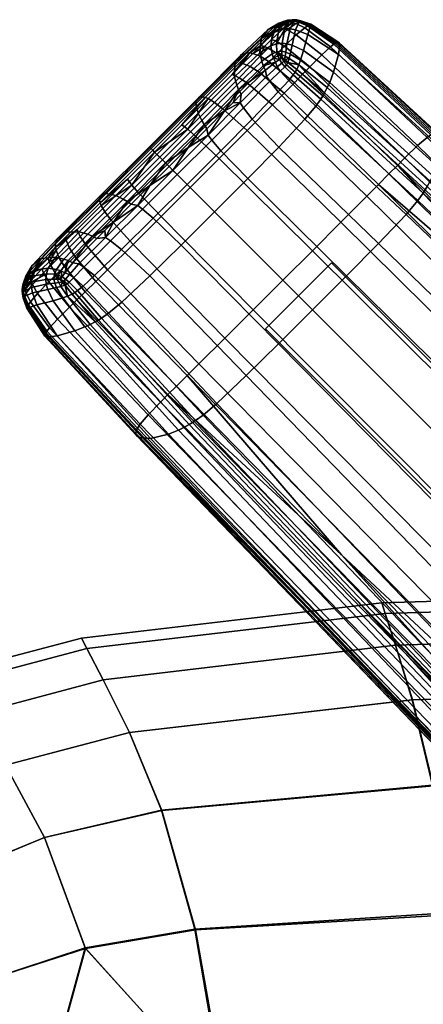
# Model space of a CAD drawing. Header units: millimetres. Extents: x -303 to 303, y -265 to 265.
# Tile 16 of 41: x -265 to -239, y 201 to 265. Entities that reach past the tile are written whole.
import ezdxf

# ---------------------------------------------------------------- set-up
doc = ezdxf.new("R2010")
doc.units = ezdxf.units.MM
doc.header["$MEASUREMENT"] = 0
for name, color, linetype in [('nozky', 250, 'Continuous'), ('podnoz', 7, 'Continuous'), ('sedak', 203, 'Continuous')]:
    doc.layers.add(name, color=color, linetype=linetype)

msp = doc.modelspace()

# ---------------------------------------------------------------- meshes
at = {"layer": 'nozky'}
mesh = msp.add_polyface(dxfattribs=at)
corners = [(-244.973, -249.216, 10), (-249.216, -244.973, 10), (-230.831, -235.074, 10), (-235.073, -230.831, 10), (-244.973, -249.216), (-249.216, -244.973), (-230.831, -235.074), (-235.073, -230.831), (-230.831, -235.074), (-230.831, -235.074, 10), (-235.073, -230.831), (-235.073, -230.831, 10), (-235.073, -230.831), (-235.073, -230.831, 10), (-249.216, -244.973), (-249.216, -244.973, 10), (-249.216, -244.973), (-249.216, -244.973, 10), (-244.973, -249.216), (-244.973, -249.216, 10), (-244.973, -249.216), (-244.973, -249.216, 10), (-230.831, -235.074), (-230.831, -235.074, 10), (-249.216, 244.973, 10), (-244.973, 249.216, 10), (-235.073, 230.831, 10), (-230.831, 235.074, 10), (-249.216, 244.973), (-244.973, 249.216), (-235.073, 230.831), (-230.831, 235.074), (-235.073, 230.831), (-235.073, 230.831, 10), (-230.831, 235.074), (-230.831, 235.074, 10), (-230.831, 235.074), (-230.831, 235.074, 10), (-244.973, 249.216), (-244.973, 249.216, 10), (-244.973, 249.216), (-244.973, 249.216, 10), (-249.216, 244.973), (-249.216, 244.973, 10), (-249.216, 244.973), (-249.216, 244.973, 10), (-235.073, 230.831), (-235.073, 230.831, 10), (244.973, 249.216, 10), (249.216, 244.973, 10), (230.831, 235.074, 10), (235.073, 230.831, 10), (244.973, 249.216), (249.216, 244.973), (230.831, 235.074), (235.073, 230.831), (230.831, 235.074), (230.831, 235.074, 10), (235.073, 230.831), (235.073, 230.831, 10), (235.073, 230.831), (235.073, 230.831, 10), (249.216, 244.973), (249.216, 244.973, 10), (249.216, 244.973), (249.216, 244.973, 10), (244.973, 249.216), (244.973, 249.216, 10), (244.973, 249.216), (244.973, 249.216, 10), (230.831, 235.074), (230.831, 235.074, 10), (249.216, -244.973, 10), (244.973, -249.216, 10), (235.073, -230.831, 10), (230.831, -235.074, 10), (249.216, -244.973), (244.973, -249.216), (235.073, -230.831), (230.831, -235.074), (235.073, -230.831), (235.073, -230.831, 10), (230.831, -235.074), (230.831, -235.074, 10), (230.831, -235.074), (230.831, -235.074, 10), (244.973, -249.216), (244.973, -249.216, 10), (244.973, -249.216), (244.973, -249.216, 10), (249.216, -244.973), (249.216, -244.973, 10), (249.216, -244.973), (249.216, -244.973, 10), (235.073, -230.831), (235.073, -230.831, 10)]
mesh.append_faces([[corners[k] for k in face] for face in [(1, 0, 2, 3), (5, 7, 6, 4), (9, 8, 10, 11), (13, 12, 14, 15), (17, 16, 18, 19), (21, 20, 22, 23), (25, 24, 26, 27), (29, 31, 30, 28), (33, 32, 34, 35), (37, 36, 38, 39), (41, 40, 42, 43), (45, 44, 46, 47), (49, 48, 50, 51), (53, 55, 54, 52), (57, 56, 58, 59), (61, 60, 62, 63), (65, 64, 66, 67), (69, 68, 70, 71), (73, 72, 74, 75), (77, 79, 78, 76), (81, 80, 82, 83), (85, 84, 86, 87), (89, 88, 90, 91), (93, 92, 94, 95)]])
at = {"layer": 'podnoz'}
mesh = msp.add_polyface(dxfattribs=at)
corners = [(-249.546, 262.508, 16.394), (-249.03, 263.032, 16.102), (-249.28, 263.137, 15.63), (-250.02, 262.688, 15.381), (-249.511, 263.202, 15.108), (-247.502, 263.223, 5.945), (-247.829, 263.315, 6.037), (-247.625, 264.272, 8.313), (-247.274, 264.209, 8.257), (-247.615, 262.651, 5.025), (-247.9, 262.772, 5.145), (-247.424, 264.863, 12.382), (-247.196, 264.846, 12.463), (-247.241, 264.848, 11.962), (-247.501, 264.859, 11.953), (-247.363, 264.778, 10.823), (-247.664, 264.785, 10.869), (-247.959, 264.283, 8.391), (-248.139, 263.35, 6.122), (-248.164, 262.835, 5.247), (-247.809, 264.208, 14.966), (-247.262, 264.613, 14.078), (-247.495, 264.691, 13.722), (-248.057, 264.301, 14.541), (-248.57, 263.495, 15.76), (-248.821, 263.596, 15.3), (-247.988, 263.154, 16.548), (-247.23, 263.889, 15.688), (-248.45, 262.684, 16.909), (-247.488, 264.818, 12.981), (-247.297, 264.78, 13.323), (-247.222, 264.807, 13.124), (-247.349, 264.849, 12.742), (-247.703, 264.736, 13.318), (-248.646, 264.043, 14.442), (-248.284, 264.354, 14.071), (-247.786, 264.83, 12.106), (-247.648, 264.835, 12.571), (-248.015, 264.742, 11.012), (-248.356, 264.229, 8.522), (-248.507, 263.308, 6.207), (-248.062, 264.742, 12.36), (-247.892, 264.752, 12.864), (-248.349, 264.639, 11.223), (-248.739, 264.102, 8.68), (-248.861, 263.183, 6.279), (-248.781, 262.655, 5.283), (-248.475, 262.792, 5.283), (-248.693, 264.357, 12.988), (-248.496, 264.373, 13.551), (-249.035, 264.232, 11.753), (-249.486, 263.654, 9.048), (-249.576, 262.729, 6.439), (-250.425, 262.718, 14.161), (-250.23, 262.721, 14.795), (-250.759, 262.617, 12.779)]
mesh.append_faces([[corners[k] for k in face] for face in [(0, 1, 2, 2), (3, 2, 4, 4), (5, 6, 7, 8), (9, 10, 6, 5), (11, 12, 13, 14), (15, 16, 14, 13), (15, 17, 16, 16), (17, 15, 7, 7), (6, 18, 17, 7), (10, 19, 18, 6), (20, 21, 22, 23), (24, 20, 23, 25), (1, 24, 25, 2), (26, 27, 20, 24), (28, 26, 24, 1), (29, 30, 31, 32), (33, 22, 30, 29), (33, 23, 22, 22), (34, 23, 35, 35), (33, 35, 23, 23), (4, 2, 25, 34), (25, 23, 34, 34), (36, 37, 11, 14), (38, 36, 14, 16), (39, 38, 16, 17), (39, 17, 40, 40), (41, 42, 37, 36), (43, 41, 36, 38), (44, 43, 38, 39), (45, 44, 39, 40), (46, 45, 40, 47), (48, 49, 42, 41), (50, 48, 41, 43), (51, 50, 43, 44), (52, 51, 44, 45), (53, 54, 49, 48), (55, 53, 48, 50), (11, 37, 29, 32), (33, 29, 37, 42), (49, 35, 33, 33), (49, 34, 35, 35), (54, 3, 4, 4), (49, 4, 34, 34), (54, 4, 49, 49), (42, 49, 33, 33), (40, 17, 18, 18), (40, 18, 19, 47)]])
mesh = msp.add_polyface(dxfattribs=at)
corners = [(-247.222, 264.807, 13.124), (-247.173, 264.823, 12.911), (-247.349, 264.849, 12.742), (-247.004, 264.746, 13.36), (-246.958, 264.769, 13.081), (-246.431, 264.502, 13.769), (-246.374, 264.535, 13.432), (-248.754, 259.378, 18.933), (-250.392, 257.728, 19.196), (-244.37, 251.819, 20.932), (-242.702, 253.493, 20.66), (-248.018, 260.125, 18.714), (-241.951, 254.249, 20.432), (-241.267, 254.939, 20.13), (-247.35, 260.808, 18.422), (-246.956, 264.8, 12.027), (-247.241, 264.848, 11.962), (-247.196, 264.846, 12.463), (-246.94, 264.796, 12.578), (-246.294, 264.571, 12.235), (-246.317, 264.567, 12.854), (-244.486, 263.404, 12.746), (-244.554, 263.409, 13.435), (-247.041, 264.729, 10.825), (-247.363, 264.778, 10.823), (-246.315, 264.486, 10.921), (-244.425, 263.281, 11.299), (-247.274, 264.209, 8.257), (-247.625, 264.272, 8.313), (-246.498, 263.92, 8.209), (-244.52, 262.614, 8.351), (-246.77, 262.874, 5.784), (-247.502, 263.223, 5.945), (-244.834, 261.488, 5.708), (-246.95, 262.257, 4.802), (-247.615, 262.651, 5.025), (-245.082, 260.83, 4.632), (-245.235, 260.494, 4.177), (-247.064, 261.949, 4.39), (-247.424, 264.863, 12.382), (-244.648, 263.375, 14.091), (-245.409, 260.161, 3.789), (-247.204, 261.652, 4.041), (-248.364, 256.652, 2.668), (-241.951, 250.458, 3.343), (-244.007, 248.385, 3.333), (-250.35, 254.63, 2.683), (-246.676, 258.459, 2.75), (-240.161, 252.332, 3.48), (-247.718, 260.938, 3.434), (-245.98, 259.302, 3.078), (-248.387, 260.217, 3.18), (-247.422, 261.308, 3.702), (-245.658, 259.754, 3.4), (-247.308, 261.477, 3.859), (-245.529, 259.957, 3.581), (-247.073, 264.713, 13.612), (-247.297, 264.78, 13.323), (-247.262, 264.613, 14.078), (-247.495, 264.691, 13.722), (-246.503, 264.458, 14.087), (-246.69, 264.332, 14.67), (-247.23, 263.889, 15.688), (-247.809, 264.208, 14.966), (-244.812, 263.277, 14.855), (-244.724, 263.334, 14.481), (-245.021, 263.116, 15.553), (-245.587, 262.603, 16.753), (-246.357, 261.829, 17.711), (-247.988, 263.154, 16.548)]
mesh.append_faces([[corners[k] for k in face] for face in [(0, 1, 2, 2), (0, 3, 4, 1), (4, 3, 5, 5), (5, 6, 4, 4), (7, 8, 9, 10), (11, 7, 10, 12), (11, 12, 13, 14), (15, 16, 17, 18), (19, 15, 18, 20), (21, 19, 20, 22), (23, 24, 16, 15), (25, 23, 15, 19), (26, 25, 19, 21), (27, 28, 24, 23), (29, 27, 23, 25), (30, 29, 25, 26), (31, 32, 27, 29), (33, 31, 29, 30), (34, 35, 32, 31), (36, 34, 31, 33), (37, 38, 34, 36), (1, 17, 39, 2), (4, 18, 17, 1), (40, 22, 6, 6), (6, 20, 4, 4), (20, 6, 22, 22), (20, 18, 4, 4), (41, 38, 37, 37), (38, 41, 42, 42), (43, 44, 45, 46), (47, 48, 44, 43), (49, 50, 47, 51), (52, 53, 50, 49), (54, 55, 53, 52), (54, 42, 41, 55), (56, 3, 0, 57), (58, 56, 57, 59), (60, 5, 3, 56), (61, 60, 56, 58), (62, 61, 58, 63), (64, 65, 5, 60), (66, 64, 60, 61), (67, 66, 61, 62), (68, 67, 62, 69), (65, 40, 6, 6), (5, 65, 6, 6)]])
mesh = msp.add_polyface(dxfattribs=at)
corners = [(-251.959, 259.134, 17.95), (-253.714, 257.375, 18.042), (-252.186, 255.929, 19.293), (-250.392, 257.728, 19.196), (-250.353, 260.751, 17.701), (-248.754, 259.378, 18.933), (-254.217, 257.811, 17.183), (-256.014, 256.014, 17.196), (-255.544, 255.544, 18.055), (-252.492, 259.538, 17.096), (-250.911, 261.127, 16.858), (-250.197, 261.848, 16.659), (-249.629, 261.483, 17.492), (-252.908, 259.783, 16.038), (-251.361, 261.335, 15.815), (-256.344, 256.345, 16.132), (-254.592, 258.097, 16.12), (-250.661, 262.041, 15.629), (-250.626, 259.18, 3.746), (-250.066, 258.469, 3.182), (-252.076, 256.431, 3.228), (-252.668, 257.114, 3.818), (-250.845, 259.503, 4.118), (-252.91, 257.419, 4.205), (-251.839, 258.994, 4.614), (-254.182, 256.643, 4.673), (-252.98, 257.846, 4.657), (-251.3, 259.539, 4.578), (-250.787, 260.059, 4.53), (-251.18, 262.079, 9.775), (-250.759, 262.617, 12.779), (-249.035, 264.232, 11.753), (-249.486, 263.654, 9.048), (-251.208, 261.191, 6.857), (-249.576, 262.729, 6.439), (-251.057, 260.649, 5.589), (-249.456, 262.183, 5.317), (-250.938, 260.359, 5.029), (-249.351, 261.897, 4.825), (-253.237, 259.895, 14.76), (-253.083, 259.854, 15.424), (-250.23, 262.721, 14.795), (-250.425, 262.718, 14.161), (-253.482, 259.886, 13.31), (-253.705, 259.548, 10.156), (-253.547, 258.844, 7.097), (-253.316, 258.377, 5.767), (-253.162, 258.119, 5.18), (-256.565, 256.565, 14.845), (-256.468, 256.468, 15.514), (-256.684, 256.684, 13.386), (-256.626, 256.626, 10.21), (-256.194, 256.195, 7.131), (-255.846, 255.846, 5.792), (-255.639, 255.64, 5.202), (-250.02, 262.688, 15.381), (-249.214, 261.604, 4.386)]
mesh.append_faces([[corners[k] for k in face] for face in [(0, 1, 2, 3), (4, 0, 3, 5), (6, 7, 8, 1), (9, 6, 1, 0), (10, 9, 0, 4), (11, 10, 4, 12), (6, 9, 13, 13), (10, 14, 13, 9), (15, 6, 16, 16), (6, 13, 16, 16), (14, 10, 11, 17), (18, 19, 20, 21), (22, 18, 21, 23), (22, 23, 24, 24), (23, 25, 26, 26), (22, 24, 27, 27), (24, 23, 26, 26), (28, 22, 27, 27), (29, 30, 31, 32), (33, 29, 32, 34), (35, 33, 34, 36), (37, 35, 36, 38), (39, 40, 41, 42), (43, 39, 42, 30), (44, 43, 30, 29), (45, 44, 29, 33), (46, 45, 33, 35), (47, 46, 35, 37), (48, 49, 40, 39), (50, 48, 39, 43), (51, 50, 43, 44), (52, 51, 44, 45), (53, 52, 45, 46), (54, 53, 46, 47), (41, 14, 17, 17), (41, 17, 55, 55), (40, 13, 14, 41), (40, 16, 13, 13), (49, 15, 16, 40), (47, 37, 24, 24), (56, 28, 37, 37), (37, 28, 27, 27), (24, 37, 27, 27), (47, 26, 25, 25), (26, 47, 24, 24), (54, 47, 25, 25)]])
mesh = msp.add_polyface(dxfattribs=at)
corners = [(-247.686, 262.372, 4.646), (-247.064, 261.949, 4.39), (-247.779, 262.108, 4.329), (-247.981, 262.273, 4.487), (-247.35, 260.808, 18.422), (-248.97, 262.153, 17.215), (-249.629, 261.483, 17.492), (-248.018, 260.125, 18.714), (-246.824, 261.348, 18.098), (-248.45, 262.684, 16.909), (-249.546, 262.508, 16.394), (-250.197, 261.848, 16.659), (-249.03, 263.032, 16.102), (-249.28, 263.137, 15.63), (-250.02, 262.688, 15.381), (-250.392, 257.728, 19.196), (-252.186, 255.929, 19.293), (-246.193, 249.994, 21.032), (-244.37, 251.819, 20.932), (-250.353, 260.751, 17.701), (-248.754, 259.378, 18.933), (-250.661, 262.041, 15.629), (-247.937, 262.514, 4.785), (-247.9, 262.772, 5.145), (-247.615, 262.651, 5.025), (-246.95, 262.257, 4.802), (-248.164, 262.835, 5.247), (-248.157, 262.611, 4.918), (-248.139, 262.409, 4.652), (-247.204, 261.652, 4.041), (-248.387, 260.217, 3.18), (-246.676, 258.459, 2.75), (-248.364, 256.652, 2.668), (-250.066, 258.469, 3.182), (-248.931, 260.902, 3.674), (-250.626, 259.18, 3.746), (-249.139, 261.215, 4.001), (-250.845, 259.503, 4.118), (-248.258, 261.546, 3.857), (-247.718, 260.938, 3.434), (-248.457, 261.823, 4.137), (-247.973, 261.836, 4.055), (-247.422, 261.308, 3.702), (-248.167, 262.069, 4.288), (-247.867, 261.966, 4.175), (-247.308, 261.477, 3.859), (-248.063, 262.168, 4.375), (-250.787, 260.059, 4.53), (-249.214, 261.604, 4.386), (-248.575, 262.121, 4.478), (-248.315, 262.3, 4.569), (-246.357, 261.829, 17.711), (-247.988, 263.154, 16.548), (-248.414, 262.543, 4.901), (-248.475, 262.792, 5.283), (-248.695, 262.388, 4.855), (-248.781, 262.655, 5.283), (-249.456, 262.183, 5.317), (-249.576, 262.729, 6.439), (-248.861, 263.183, 6.279), (-249.351, 261.897, 4.825), (-250.938, 260.359, 5.029)]
mesh.append_faces([[corners[k] for k in face] for face in [(0, 1, 2, 2), (0, 2, 3, 3), (4, 5, 6, 7), (5, 4, 8, 9), (10, 11, 6, 5), (12, 10, 5, 9), (13, 14, 10, 10), (15, 16, 17, 18), (6, 19, 20, 7), (21, 11, 10, 14), (0, 22, 23, 24), (1, 0, 24, 25), (26, 23, 22, 27), (3, 28, 27, 22), (3, 22, 0, 0), (1, 29, 2, 2), (30, 31, 32, 33), (34, 30, 33, 35), (36, 34, 35, 37), (38, 39, 30, 34), (40, 38, 34, 36), (41, 42, 39, 38), (43, 41, 38, 40), (44, 45, 42, 41), (46, 44, 41, 43), (37, 47, 48, 36), (36, 48, 49, 40), (40, 49, 50, 43), (43, 50, 28, 46), (45, 44, 2, 29), (3, 46, 28, 28), (44, 46, 2, 2), (2, 46, 3, 3), (8, 51, 52, 9), (27, 53, 54, 54), (55, 56, 54, 53), (57, 58, 59, 56), (60, 57, 56, 55), (54, 26, 27, 27), (28, 50, 27, 27), (53, 27, 50, 50), (55, 53, 50, 50), (50, 49, 55, 55), (49, 48, 60, 60), (60, 55, 49, 49), (48, 61, 60, 60)]])
mesh = msp.add_polyface(dxfattribs=at)
corners = [(-242.702, 253.493, 20.66), (-244.37, 251.819, 20.932), (-218.45, 226.218, 25.712), (-216.707, 227.962, 25.437), (-241.951, 254.249, 20.432), (-215.919, 228.75, 25.208), (-230.42, 244.322, 22.227), (-241.267, 254.939, 20.13), (-238.118, 257.534, 14.144), (-244.486, 263.404, 12.746), (-244.554, 263.409, 13.435), (-238.231, 257.558, 14.868), (-211.794, 232.196, 18.817), (-211.932, 232.21, 19.563), (-237.96, 257.365, 12.626), (-244.425, 263.281, 11.299), (-211.588, 232.048, 17.24), (-237.905, 256.612, 9.513), (-244.52, 262.614, 8.351), (-211.454, 231.352, 13.962), (-238.182, 255.462, 6.692), (-244.834, 261.488, 5.708), (-211.704, 230.266, 10.92), (-238.447, 254.804, 5.537), (-245.082, 260.83, 4.632), (-211.978, 229.631, 9.638), (-238.614, 254.466, 5.048), (-245.235, 260.494, 4.177), (-212.151, 229.3, 9.084), (-238.368, 257.538, 15.557), (-244.648, 263.375, 14.091), (-227.402, 246.931, 17.614), (-220.246, 240.025, 18.874), (-238.803, 254.127, 4.629), (-245.409, 260.161, 3.789), (-227.688, 243.533, 6.288), (-239.415, 253.229, 3.855), (-213.005, 228.049, 7.639), (-213.812, 227.104, 7.083), (-240.161, 252.332, 3.48), (-245.98, 259.302, 3.078), (-246.676, 258.459, 2.75), (-239.07, 253.706, 4.208), (-212.636, 228.539, 8.09), (-245.658, 259.754, 3.4), (-238.933, 253.916, 4.404), (-212.488, 228.752, 8.329), (-245.529, 259.957, 3.581), (-238.573, 257.447, 16.363), (-238.466, 257.501, 15.968), (-244.724, 263.334, 14.481), (-244.812, 263.277, 14.855), (-238.817, 257.285, 17.103), (-245.021, 263.116, 15.553), (-239.437, 256.757, 18.384), (-245.587, 262.603, 16.753), (-240.244, 255.971, 19.392), (-246.357, 261.829, 17.711), (-240.728, 255.485, 19.795), (-246.824, 261.348, 18.098), (-212.323, 232.08, 21.095), (-212.202, 232.139, 20.692), (-212.593, 231.908, 21.847), (-213.261, 231.358, 23.141), (-214.121, 230.542, 24.158), (-214.632, 230.036, 24.565), (-247.35, 260.808, 18.422)]
mesh.append_faces([[corners[k] for k in face] for face in [(0, 1, 2, 3), (4, 0, 3, 5), (5, 6, 4, 4), (4, 6, 7, 7), (8, 9, 10, 11), (12, 8, 11, 13), (14, 15, 9, 8), (16, 14, 8, 12), (17, 18, 15, 14), (19, 17, 14, 16), (20, 21, 18, 17), (22, 20, 17, 19), (23, 24, 21, 20), (25, 23, 20, 22), (26, 27, 24, 23), (28, 26, 23, 25), (29, 11, 10, 30), (13, 31, 32, 32), (31, 11, 29, 29), (31, 13, 11, 11), (26, 33, 34, 27), (28, 35, 33, 26), (36, 37, 38, 39), (40, 36, 39, 41), (42, 43, 37, 36), (44, 42, 36, 40), (45, 46, 43, 42), (47, 45, 42, 44), (45, 33, 35, 46), (33, 45, 47, 34), (48, 49, 50, 51), (52, 48, 51, 53), (54, 52, 53, 55), (56, 54, 55, 57), (58, 56, 57, 59), (60, 61, 49, 48), (62, 60, 48, 52), (63, 62, 52, 54), (64, 63, 54, 56), (65, 64, 56, 58), (49, 31, 29, 29), (30, 50, 49, 29), (61, 32, 31, 31), (61, 31, 49, 49), (59, 66, 7, 58), (6, 58, 7, 7), (65, 58, 6, 6)]])
mesh = msp.add_polyface(dxfattribs=at)
corners = [(-257.375, 253.714, 18.042), (-255.929, 252.186, 19.293), (-254.057, 254.057, 19.307), (-255.544, 255.544, 18.055), (-259.134, 251.959, 17.95), (-257.728, 250.392, 19.196), (-257.811, 254.217, 17.183), (-256.014, 256.014, 17.196), (-259.538, 252.492, 17.096), (-259.783, 252.908, 16.038), (-261.127, 250.911, 16.858), (-261.335, 251.361, 15.815), (-256.344, 256.345, 16.132), (-258.097, 254.592, 16.12), (-256.431, 252.076, 3.228), (-254.251, 254.251, 3.235), (-252.487, 252.487, 2.685), (-254.63, 250.35, 2.683), (-257.114, 252.668, 3.818), (-254.89, 254.89, 3.828), (-257.419, 252.91, 4.205), (-255.163, 255.163, 4.218), (-259.503, 250.845, 4.118), (-259.18, 250.626, 3.746), (-255.412, 255.412, 4.675), (-256.643, 254.182, 4.673), (-258.994, 251.839, 4.614), (-257.846, 252.98, 4.657), (-259.886, 253.482, 13.31), (-262.617, 250.759, 12.779), (-262.718, 250.425, 14.161), (-259.895, 253.237, 14.76), (-259.548, 253.705, 10.156), (-262.079, 251.18, 9.775), (-258.844, 253.547, 7.097), (-261.191, 251.208, 6.857), (-258.377, 253.316, 5.767), (-260.649, 251.057, 5.589), (-258.119, 253.162, 5.18), (-260.359, 250.938, 5.029), (-256.565, 256.565, 14.845), (-259.854, 253.083, 15.424), (-256.468, 256.468, 15.514), (-256.684, 256.684, 13.386), (-256.626, 256.626, 10.21), (-256.194, 256.195, 7.131), (-255.846, 255.846, 5.792), (-255.639, 255.64, 5.202), (-262.721, 250.23, 14.795), (-252.186, 255.929, 19.293), (-248.094, 248.094, 21.046), (-246.193, 249.994, 21.032), (-253.714, 257.375, 18.042), (-254.217, 257.811, 17.183), (-252.076, 256.431, 3.228), (-250.35, 254.63, 2.683), (-252.668, 257.114, 3.818), (-252.91, 257.419, 4.205), (-250.066, 258.469, 3.182), (-248.364, 256.652, 2.668), (-254.182, 256.643, 4.673)]
mesh.append_faces([[corners[k] for k in face] for face in [(0, 1, 2, 3), (4, 5, 1, 0), (6, 0, 3, 7), (8, 4, 0, 6), (6, 9, 8, 8), (10, 8, 9, 11), (12, 13, 6, 6), (6, 13, 9, 9), (7, 12, 6, 6), (14, 15, 16, 17), (18, 19, 15, 14), (20, 21, 19, 18), (22, 20, 18, 23), (24, 21, 25, 25), (21, 20, 25, 25), (22, 26, 20, 20), (20, 27, 25, 25), (26, 27, 20, 20), (28, 29, 30, 31), (32, 33, 29, 28), (34, 35, 33, 32), (36, 37, 35, 34), (38, 39, 37, 36), (40, 31, 41, 42), (43, 28, 31, 40), (44, 32, 28, 43), (45, 34, 32, 44), (46, 36, 34, 45), (47, 38, 36, 46), (41, 48, 11, 9), (41, 9, 13, 13), (42, 41, 13, 12), (38, 25, 27, 27), (27, 26, 38, 38), (47, 25, 38, 38), (25, 47, 24, 24), (49, 2, 50, 51), (52, 3, 2, 49), (7, 53, 12, 12), (54, 55, 16, 15), (56, 54, 15, 19), (57, 56, 19, 21), (58, 59, 55, 54), (24, 60, 21, 21), (21, 60, 57, 57), (60, 24, 47, 47)]])
mesh = msp.add_polyface(dxfattribs=at)
corners = [(-260.808, 247.35, 18.422), (-260.125, 248.018, 18.714), (-261.483, 249.629, 17.492), (-262.153, 248.97, 17.215), (-262.685, 248.45, 16.909), (-261.348, 246.824, 18.098), (-262.508, 249.546, 16.394), (-261.848, 250.197, 16.659), (-255.929, 252.186, 19.293), (-249.994, 246.193, 21.032), (-248.094, 248.094, 21.046), (-254.057, 254.057, 19.307), (-257.728, 250.392, 19.196), (-251.819, 244.37, 20.932), (-260.751, 250.353, 17.701), (-259.378, 248.754, 18.933), (-259.134, 251.959, 17.95), (-261.127, 250.911, 16.858), (-259.538, 252.492, 17.096), (-261.335, 251.361, 15.815), (-262.041, 250.661, 15.629), (-262.688, 250.02, 15.381), (-254.63, 250.35, 2.683), (-252.487, 252.487, 2.685), (-246.195, 246.195, 3.328), (-248.385, 244.007, 3.333), (-258.469, 250.066, 3.182), (-256.431, 252.076, 3.228), (-256.652, 248.364, 2.668), (-259.18, 250.626, 3.746), (-257.114, 252.668, 3.818), (-260.217, 248.387, 3.18), (-258.459, 246.676, 2.75), (-260.902, 248.931, 3.674), (-261.215, 249.139, 4.001), (-259.503, 250.845, 4.118), (-261.546, 248.258, 3.857), (-260.938, 247.718, 3.434), (-261.823, 248.457, 4.137), (-262.069, 248.167, 4.288), (-261.836, 247.973, 4.055), (-262.168, 248.063, 4.375), (-261.966, 247.867, 4.175), (-261.604, 249.214, 4.386), (-260.059, 250.787, 4.53), (-262.121, 248.575, 4.478), (-262.3, 248.315, 4.569), (-259.539, 251.3, 4.578), (-258.994, 251.839, 4.614), (-262.41, 248.139, 4.652), (-262.273, 247.981, 4.487), (-262.108, 247.779, 4.329), (-261.897, 249.351, 4.825), (-262.388, 248.695, 4.855), (-262.655, 248.781, 5.283), (-262.184, 249.456, 5.317), (-260.649, 251.057, 5.589), (-262.729, 249.576, 6.439), (-261.191, 251.208, 6.857), (-260.359, 250.938, 5.029), (-259.895, 253.237, 14.76), (-262.718, 250.425, 14.161), (-262.721, 250.23, 14.795), (-259.854, 253.083, 15.424), (-262.611, 248.157, 4.918), (-258.119, 253.162, 5.18), (-250.35, 254.63, 2.683), (-244.007, 248.385, 3.333)]
mesh.append_faces([[corners[k] for k in face] for face in [(0, 1, 2, 3), (3, 4, 5, 0), (6, 3, 2, 7), (8, 9, 10, 11), (12, 13, 9, 8), (14, 15, 12, 16), (2, 1, 15, 14), (17, 14, 16, 18), (7, 2, 14, 17), (19, 20, 7, 17), (20, 21, 6, 7), (22, 23, 24, 25), (26, 27, 22, 28), (29, 30, 27, 26), (31, 26, 28, 32), (33, 29, 26, 31), (34, 35, 29, 33), (36, 33, 31, 37), (38, 34, 33, 36), (39, 38, 36, 40), (41, 39, 40, 42), (35, 34, 43, 44), (34, 38, 45, 43), (38, 39, 46, 45), (35, 47, 48, 48), (44, 47, 35, 35), (39, 41, 49, 46), (50, 49, 41, 41), (42, 51, 41, 41), (51, 50, 41, 41), (52, 53, 54, 55), (56, 55, 57, 58), (59, 52, 55, 56), (60, 61, 62, 63), (62, 20, 19, 19), (62, 21, 20, 20), (49, 64, 46, 46), (46, 53, 45, 45), (45, 52, 43, 43), (52, 45, 53, 53), (43, 52, 59, 59), (65, 48, 59, 59), (43, 59, 44, 44), (59, 47, 44, 44), (48, 47, 59, 59), (66, 67, 24, 23)]])
mesh = msp.add_polyface(dxfattribs=at)
corners = [(-249.994, 246.193, 21.032), (-224.316, 220.353, 25.813), (-222.334, 222.334, 25.827), (-248.094, 248.094, 21.046), (-251.819, 244.37, 20.932), (-226.218, 218.45, 25.712), (-253.493, 242.702, 20.66), (-227.962, 216.707, 25.437), (-254.25, 241.951, 20.432), (-228.75, 215.919, 25.208), (-244.322, 230.42, 22.227), (-232.196, 211.794, 18.817), (-232.21, 211.932, 19.563), (-257.558, 238.231, 14.868), (-257.535, 238.118, 14.144), (-232.048, 211.588, 17.24), (-257.365, 237.96, 12.626), (-231.353, 211.454, 13.962), (-256.612, 237.905, 9.513), (-230.266, 211.704, 10.92), (-255.462, 238.182, 6.692), (-229.631, 211.978, 9.638), (-254.804, 238.447, 5.537), (-229.3, 212.151, 9.084), (-254.466, 238.614, 5.048), (-254.127, 238.803, 4.629), (-243.534, 227.688, 6.288), (-248.385, 244.007, 3.333), (-246.195, 246.195, 3.328), (-220.409, 220.409, 6.384), (-222.8, 218.021, 6.447), (-250.458, 241.951, 3.343), (-225.065, 215.771, 6.639), (-252.332, 240.161, 3.48), (-227.104, 213.812, 7.083), (-253.229, 239.415, 3.855), (-228.049, 213.005, 7.639), (-253.706, 239.07, 4.208), (-228.539, 212.636, 8.09), (-253.917, 238.933, 4.404), (-228.752, 212.488, 8.329), (-232.08, 212.323, 21.095), (-257.447, 238.573, 16.363), (-257.501, 238.466, 15.968), (-232.139, 212.202, 20.692), (-231.908, 212.593, 21.847), (-257.285, 238.817, 17.103), (-231.358, 213.261, 23.141), (-256.757, 239.437, 18.384), (-230.542, 214.121, 24.158), (-255.971, 240.244, 19.392), (-230.036, 214.632, 24.565), (-255.485, 240.728, 19.795), (-246.931, 227.402, 17.614), (-246.193, 249.994, 21.032), (-220.353, 224.316, 25.813), (-244.37, 251.819, 20.932), (-218.45, 226.218, 25.712), (-215.919, 228.75, 25.208), (-215.2, 229.468, 24.903), (-223.308, 237.375, 23.503), (-230.42, 244.322, 22.227), (-206.217, 220.719, 26.403), (-212.091, 232.181, 20.272), (-211.932, 232.21, 19.563), (-220.246, 240.025, 18.874), (-212.151, 229.3, 9.084), (-212.351, 228.964, 8.597), (-220.517, 236.691, 7.352), (-203.283, 220.47, 10.018), (-227.688, 243.533, 6.288), (-244.007, 248.385, 3.333), (-218.021, 222.8, 6.447), (-241.951, 250.458, 3.343), (-215.771, 225.065, 6.639), (-240.161, 252.332, 3.48), (-213.812, 227.104, 7.083), (-212.488, 228.752, 8.329), (-212.202, 232.139, 20.692), (-203.051, 223.512, 21.786), (-214.632, 230.036, 24.565)]
mesh.append_faces([[corners[k] for k in face] for face in [(0, 1, 2, 3), (4, 5, 1, 0), (6, 7, 5, 4), (8, 9, 7, 6), (9, 8, 10, 10), (11, 12, 13, 14), (15, 11, 14, 16), (17, 15, 16, 18), (19, 17, 18, 20), (21, 19, 20, 22), (23, 21, 22, 24), (23, 24, 25, 26), (27, 28, 29, 30), (31, 27, 30, 32), (33, 31, 32, 34), (35, 33, 34, 36), (37, 35, 36, 38), (39, 37, 38, 40), (39, 40, 26, 25), (41, 42, 43, 44), (45, 46, 42, 41), (47, 48, 46, 45), (49, 50, 48, 47), (51, 52, 50, 49), (44, 43, 53, 53), (51, 10, 52, 52), (54, 3, 2, 55), (56, 54, 55, 57), (58, 59, 60, 60), (61, 58, 60, 60), (59, 58, 62, 62), (63, 64, 65, 65), (66, 67, 68, 68), (66, 69, 67, 67), (66, 68, 70, 70), (71, 72, 29, 28), (73, 74, 72, 71), (75, 76, 74, 73), (77, 67, 69, 69), (77, 70, 68, 68), (77, 68, 67, 67), (78, 63, 65, 65), (78, 79, 63, 63), (60, 80, 61, 61), (80, 60, 59, 59), (62, 80, 59, 59)]])
mesh = msp.add_polyface(dxfattribs=at)
corners = [(-263.032, 249.03, 16.102), (-262.685, 248.45, 16.909), (-262.153, 248.97, 17.215), (-262.508, 249.546, 16.394), (-263.137, 249.28, 15.63), (-262.688, 250.02, 15.381), (-263.202, 249.511, 15.108), (-263.315, 247.829, 6.037), (-264.272, 247.625, 8.313), (-264.283, 247.959, 8.391), (-263.35, 248.139, 6.122), (-262.772, 247.9, 5.145), (-262.835, 248.164, 5.247), (-262.611, 248.157, 4.918), (-262.515, 247.937, 4.785), (-262.273, 247.981, 4.487), (-262.41, 248.139, 4.652), (-262.372, 247.686, 4.646), (-263.495, 248.57, 15.76), (-263.596, 248.821, 15.3), (-264.301, 248.057, 14.541), (-264.208, 247.809, 14.966), (-263.154, 247.988, 16.548), (-263.89, 247.23, 15.688), (-264.043, 248.646, 14.442), (-264.354, 248.284, 14.071), (-264.736, 247.703, 13.318), (-264.229, 248.356, 8.522), (-264.786, 247.664, 10.869), (-264.743, 248.015, 11.012), (-263.308, 248.507, 6.207), (-262.792, 248.475, 5.283), (-262.543, 248.414, 4.901), (-264.742, 248.062, 12.36), (-264.83, 247.786, 12.106), (-264.835, 247.648, 12.571), (-264.752, 247.892, 12.864), (-264.639, 248.349, 11.223), (-264.103, 248.739, 8.68), (-263.184, 248.861, 6.279), (-262.655, 248.781, 5.283), (-262.388, 248.695, 4.855), (-264.357, 248.693, 12.988), (-264.373, 248.496, 13.551), (-264.232, 249.035, 11.753), (-263.654, 249.486, 9.048), (-262.729, 249.576, 6.439), (-262.184, 249.456, 5.317), (-262.718, 250.425, 14.161), (-262.721, 250.23, 14.795), (-262.617, 250.759, 12.779), (-262.079, 251.18, 9.775), (-261.191, 251.208, 6.857), (-262.3, 248.315, 4.569)]
mesh.append_faces([[corners[k] for k in face] for face in [(0, 1, 2, 3), (3, 4, 0, 0), (4, 3, 5, 5), (5, 6, 4, 4), (7, 8, 9, 10), (11, 7, 10, 12), (12, 13, 14, 11), (15, 14, 13, 16), (15, 17, 14, 14), (18, 19, 20, 21), (0, 4, 19, 18), (22, 18, 21, 23), (1, 0, 18, 22), (24, 25, 20, 20), (26, 20, 25, 25), (6, 24, 19, 4), (19, 24, 20, 20), (27, 9, 28, 29), (27, 30, 9, 9), (13, 31, 32, 32), (33, 34, 35, 36), (37, 29, 34, 33), (38, 27, 29, 37), (39, 30, 27, 38), (40, 31, 30, 39), (41, 32, 31, 40), (42, 33, 36, 43), (44, 37, 33, 42), (45, 38, 37, 44), (46, 39, 38, 45), (47, 40, 39, 46), (48, 42, 43, 49), (50, 44, 42, 48), (51, 45, 44, 50), (52, 46, 45, 51), (43, 26, 25, 25), (43, 25, 24, 24), (49, 6, 5, 5), (43, 24, 6, 6), (49, 43, 6, 6), (36, 26, 43, 43), (30, 10, 9, 9), (30, 31, 12, 10), (31, 13, 12, 12), (32, 53, 13, 13), (41, 53, 32, 32)]])
mesh = msp.add_polyface(dxfattribs=at)
corners = [(-262.372, 247.686, 4.646), (-262.108, 247.779, 4.329), (-261.949, 247.064, 4.39), (-262.273, 247.981, 4.487), (-259.378, 248.754, 18.933), (-253.493, 242.702, 20.66), (-251.819, 244.37, 20.932), (-257.728, 250.392, 19.196), (-260.125, 248.018, 18.714), (-254.25, 241.951, 20.432), (-260.808, 247.35, 18.422), (-254.939, 241.267, 20.13), (-244.322, 230.42, 22.227), (-257.535, 238.118, 14.144), (-257.558, 238.231, 14.868), (-263.409, 244.554, 13.435), (-263.404, 244.486, 12.746), (-257.365, 237.96, 12.626), (-263.282, 244.425, 11.299), (-256.612, 237.905, 9.513), (-262.614, 244.52, 8.351), (-261.488, 244.834, 5.708), (-263.92, 246.498, 8.209), (-262.874, 246.77, 5.784), (-255.462, 238.182, 6.692), (-260.83, 245.082, 4.632), (-262.257, 246.95, 4.802), (-254.804, 238.447, 5.537), (-262.651, 247.615, 5.025), (-262.772, 247.9, 5.145), (-262.515, 247.937, 4.785), (-260.495, 245.235, 4.177), (-254.466, 238.614, 5.048), (-257.538, 238.368, 15.557), (-263.375, 244.648, 14.091), (-246.931, 227.402, 17.614), (-260.162, 245.409, 3.789), (-254.127, 238.803, 4.629), (-261.652, 247.204, 4.041), (-256.652, 248.364, 2.668), (-254.63, 250.35, 2.683), (-248.385, 244.007, 3.333), (-250.458, 241.951, 3.343), (-258.459, 246.676, 2.75), (-252.332, 240.161, 3.48), (-259.303, 245.98, 3.078), (-253.229, 239.415, 3.855), (-260.938, 247.718, 3.434), (-260.217, 248.387, 3.18), (-259.754, 245.658, 3.4), (-253.706, 239.07, 4.208), (-261.308, 247.422, 3.702), (-261.836, 247.973, 4.055), (-261.546, 248.258, 3.857), (-259.957, 245.529, 3.581), (-253.917, 238.933, 4.404), (-261.477, 247.308, 3.859), (-261.966, 247.867, 4.175), (-261.348, 246.824, 18.098), (-262.685, 248.45, 16.909), (-263.154, 247.988, 16.548), (-261.829, 246.357, 17.711), (-257.447, 238.573, 16.363), (-263.277, 244.812, 14.855), (-263.334, 244.724, 14.481), (-257.501, 238.466, 15.968), (-257.285, 238.817, 17.103), (-263.116, 245.021, 15.553), (-256.757, 239.437, 18.384), (-262.603, 245.587, 16.753), (-255.971, 240.244, 19.392), (-255.485, 240.728, 19.795)]
mesh.append_faces([[corners[k] for k in face] for face in [(0, 1, 2, 2), (0, 3, 1, 1), (4, 5, 6, 7), (8, 9, 5, 4), (8, 10, 11, 9), (9, 11, 12, 12), (13, 14, 15, 16), (17, 13, 16, 18), (19, 17, 18, 20), (21, 20, 22, 23), (24, 19, 20, 21), (25, 21, 23, 26), (27, 24, 21, 25), (0, 28, 29, 30), (2, 26, 28, 0), (31, 25, 26, 2), (32, 27, 25, 31), (33, 34, 15, 14), (35, 33, 14, 14), (32, 31, 36, 37), (36, 31, 2, 2), (2, 1, 38, 38), (2, 38, 36, 36), (39, 40, 41, 42), (43, 39, 42, 44), (45, 43, 44, 46), (47, 48, 43, 45), (49, 45, 46, 50), (51, 47, 45, 49), (52, 53, 47, 51), (54, 49, 50, 55), (56, 51, 49, 54), (57, 52, 51, 56), (37, 36, 54, 55), (56, 38, 1, 57), (56, 54, 36, 38), (58, 59, 60, 61), (62, 63, 64, 65), (66, 67, 63, 62), (68, 69, 67, 66), (70, 61, 69, 68), (71, 58, 61, 70), (65, 33, 35, 35), (34, 33, 65, 64), (58, 71, 11, 10), (12, 11, 71, 71)]])
mesh = msp.add_polyface(dxfattribs=at)
corners = [(-264.807, 247.222, 13.124), (-264.849, 247.349, 12.742), (-264.823, 247.173, 12.911), (-264.769, 246.958, 13.081), (-264.746, 247.004, 13.36), (-264.502, 246.431, 13.769), (-264.535, 246.374, 13.432), (-264.8, 246.956, 12.027), (-264.796, 246.94, 12.578), (-264.846, 247.196, 12.463), (-264.848, 247.241, 11.962), (-264.571, 246.294, 12.235), (-264.567, 246.317, 12.854), (-263.404, 244.486, 12.746), (-263.409, 244.554, 13.435), (-264.729, 247.041, 10.825), (-264.778, 247.363, 10.823), (-264.486, 246.315, 10.921), (-263.282, 244.425, 11.299), (-264.209, 247.274, 8.257), (-264.272, 247.625, 8.313), (-263.92, 246.498, 8.209), (-262.614, 244.52, 8.351), (-263.223, 247.502, 5.945), (-263.315, 247.829, 6.037), (-262.874, 246.77, 5.784), (-262.651, 247.615, 5.025), (-262.772, 247.9, 5.145), (-262.257, 246.95, 4.802), (-264.863, 247.424, 12.382), (-263.375, 244.648, 14.091), (-264.859, 247.501, 11.953), (-264.786, 247.664, 10.869), (-264.283, 247.959, 8.391), (-264.713, 247.073, 13.612), (-264.78, 247.297, 13.323), (-264.613, 247.262, 14.078), (-264.691, 247.495, 13.722), (-264.208, 247.809, 14.966), (-264.301, 248.057, 14.541), (-264.458, 246.503, 14.087), (-264.332, 246.69, 14.67), (-263.89, 247.23, 15.688), (-263.277, 244.812, 14.855), (-263.334, 244.724, 14.481), (-263.116, 245.021, 15.553), (-262.603, 245.587, 16.753), (-261.829, 246.357, 17.711), (-263.154, 247.988, 16.548), (-264.818, 247.488, 12.981), (-264.736, 247.703, 13.318), (-264.83, 247.786, 12.106), (-264.835, 247.648, 12.571), (-264.743, 248.015, 11.012), (-264.752, 247.892, 12.864)]
mesh.append_faces([[corners[k] for k in face] for face in [(0, 1, 2, 2), (0, 2, 3, 4), (3, 5, 4, 4), (5, 3, 6, 6), (7, 8, 9, 10), (11, 12, 8, 7), (13, 14, 12, 11), (15, 7, 10, 16), (17, 11, 7, 15), (18, 13, 11, 17), (19, 15, 16, 20), (21, 17, 15, 19), (22, 18, 17, 21), (23, 19, 20, 24), (25, 21, 19, 23), (26, 23, 24, 27), (28, 25, 23, 26), (2, 1, 29, 9), (3, 2, 9, 8), (30, 6, 14, 14), (6, 3, 12, 12), (29, 31, 10, 9), (16, 10, 31, 32), (16, 32, 33, 33), (33, 20, 16, 16), (12, 14, 6, 6), (12, 3, 8, 8), (34, 35, 0, 4), (36, 37, 35, 34), (38, 39, 37, 36), (40, 34, 4, 5), (41, 36, 34, 40), (42, 38, 36, 41), (43, 40, 5, 44), (45, 41, 40, 43), (46, 42, 41, 45), (47, 48, 42, 46), (49, 1, 0, 35), (50, 49, 35, 37), (44, 6, 30, 30), (50, 37, 39, 39), (5, 6, 44, 44), (51, 31, 29, 52), (53, 32, 31, 51), (29, 1, 49, 52), (50, 54, 52, 49)]])
mesh = msp.add_polyface(dxfattribs=at)
corners = [(-227.962, 216.707, 25.437), (-189.825, 177.728, 31.609), (-187.951, 179.602, 31.884), (-226.218, 218.45, 25.712), (-228.75, 215.919, 25.208), (-190.672, 176.881, 31.38), (-211.323, 196.558, 27.963), (-220.719, 206.217, 26.403), (-237.375, 223.308, 23.503), (-229.468, 215.2, 24.903), (-244.322, 230.42, 22.227), (-194.649, 172.412, 25.091), (-194.604, 172.568, 25.816), (-232.21, 211.932, 19.563), (-232.196, 211.794, 18.817), (-194.631, 172.174, 23.555), (-232.048, 211.588, 17.24), (-194.199, 171.99, 20.303), (-231.353, 211.454, 13.962), (-193.319, 172.224, 17.118), (-230.266, 211.704, 10.92), (-192.74, 172.504, 15.665), (-229.631, 211.978, 9.638), (-192.422, 172.688, 14.994), (-229.3, 212.151, 9.084), (-240.025, 220.246, 18.874), (-246.931, 227.402, 17.614), (-223.512, 203.051, 21.786), (-232.181, 212.091, 20.272), (-214.208, 193.329, 23.368), (-257.558, 238.231, 14.868), (-211.375, 193.525, 11.527), (-236.691, 220.517, 7.352), (-228.964, 212.351, 8.597), (-220.47, 203.283, 10.018), (-243.534, 227.688, 6.288), (-228.049, 213.005, 7.639), (-227.104, 213.812, 7.083), (-190.035, 174.488, 11.803), (-191.112, 173.604, 12.929), (-228.539, 212.636, 8.09), (-191.644, 173.204, 13.652), (-228.752, 212.488, 8.329), (-191.868, 173.046, 14), (-194.358, 173.002, 27.307), (-232.08, 212.323, 21.095), (-232.139, 212.202, 20.692), (-194.447, 172.869, 26.914), (-194.134, 173.297, 28.044), (-231.908, 212.593, 21.847), (-193.496, 174.021, 29.321), (-231.358, 213.261, 23.141), (-192.6, 174.948, 30.331), (-230.542, 214.121, 24.158), (-192.055, 175.498, 30.737), (-230.036, 214.632, 24.565)]
mesh.append_faces([[corners[k] for k in face] for face in [(0, 1, 2, 3), (4, 5, 1, 0), (6, 5, 4, 4), (4, 7, 6, 6), (4, 8, 9, 9), (10, 8, 4, 4), (9, 7, 4, 4), (11, 12, 13, 14), (15, 11, 14, 16), (17, 15, 16, 18), (19, 17, 18, 20), (21, 19, 20, 22), (23, 21, 22, 24), (13, 25, 26, 26), (13, 27, 28, 28), (28, 25, 13, 13), (29, 27, 13, 13), (26, 30, 13, 13), (13, 12, 29, 29), (31, 23, 24, 24), (24, 32, 33, 33), (24, 34, 31, 31), (24, 33, 34, 34), (24, 35, 32, 32), (36, 37, 38, 39), (40, 36, 39, 41), (42, 40, 41, 43), (42, 43, 31, 31), (42, 31, 34, 34), (42, 34, 33, 33), (42, 32, 35, 35), (42, 33, 32, 32), (44, 45, 46, 47), (48, 49, 45, 44), (50, 51, 49, 48), (52, 53, 51, 50), (54, 55, 53, 52), (46, 25, 28, 28), (46, 27, 29, 29), (46, 28, 27, 27), (46, 26, 25, 25), (29, 47, 46, 46), (8, 10, 55, 55), (55, 54, 6, 7), (55, 9, 8, 8), (7, 9, 55, 55)]])
at = {"layer": 'sedak'}
mesh = msp.add_polyface(dxfattribs=at)
corners = [(-265.934, 216.874, 415.227), (-263.432, 212.212, 410.516), (-270.174, 209.44, 412.063), (-273.047, 213.796, 416.626), (-267.954, 220.166, 419.995), (-275.37, 216.962, 421.29), (-269.199, 222.132, 424.622), (-276.802, 218.868, 425.836), (-269.199, 222.132, 433.965), (-269.614, 222.787, 429.219), (-277.279, 219.503, 430.362), (-276.802, 218.868, 435.041), (-267.954, 220.166, 439.042), (-275.37, 216.962, 440.048), (-265.934, 216.874, 444.519), (-273.047, 213.795, 445.44), (-263.435, 212.211, 449.991), (-270.174, 209.427, 450.784), (-257.96, 218.975, 413.705), (-255.883, 213.958, 408.835), (-259.658, 222.37, 418.586), (-260.707, 224.377, 423.302), (-261.057, 225.046, 427.974), (-260.707, 224.377, 432.788), (-259.658, 222.37, 437.933), (-257.961, 218.976, 443.489), (-255.895, 213.968, 449.083), (-238.422, 215.547, 405.236), (-236.997, 207.263, 400.098), (-253.711, 206.269, 404.147), (-239.759, 221.075, 410.455), (-240.839, 224.59, 415.579), (-241.506, 226.634, 420.481), (-241.729, 227.316, 425.299), (-241.506, 226.634, 430.234), (-240.839, 224.59, 435.489), (-239.765, 221.079, 441.158), (-238.473, 215.582, 446.914), (-237.166, 207.384, 452.324), (-253.759, 206.318, 454.266), (-219.167, 221.697, 407.222), (-218.382, 216.052, 401.657), (-219.746, 225.236, 412.578), (-220.095, 227.286, 417.65), (-220.212, 227.969, 422.586), (-220.095, 227.286, 427.596), (-219.746, 225.236, 432.889), (-219.182, 221.708, 438.571), (-218.501, 216.135, 444.346), (-217.821, 207.843, 449.818)]
mesh.append_faces([[corners[k] for k in face] for face in [(0, 1, 2, 3), (4, 0, 3, 5), (6, 4, 5, 7), (8, 9, 10, 11), (12, 8, 11, 13), (14, 12, 13, 15), (16, 14, 15, 17), (18, 19, 1, 0), (20, 18, 0, 4), (21, 20, 4, 6), (22, 21, 6, 9), (23, 22, 9, 8), (24, 23, 8, 12), (25, 24, 12, 14), (26, 25, 14, 16), (27, 28, 29, 19), (30, 27, 19, 18), (31, 30, 18, 20), (32, 31, 20, 21), (33, 32, 21, 22), (34, 33, 22, 23), (35, 34, 23, 24), (36, 35, 24, 25), (37, 36, 25, 26), (38, 37, 26, 39), (40, 41, 27, 30), (42, 40, 30, 31), (43, 42, 31, 32), (44, 43, 32, 33), (45, 44, 33, 34), (46, 45, 34, 35), (47, 46, 35, 36), (48, 47, 36, 37), (49, 48, 37, 38)]])
mesh = msp.add_polyface(dxfattribs=at)
corners = [(-270.174, 209.44, 412.063), (-267.081, 203.061, 407.762), (-272.475, 200.122, 409.311), (-275.983, 205.54, 413.423), (-267.086, 203.065, 455.582), (-270.174, 209.427, 450.784), (-275.985, 205.525, 451.443), (-272.479, 200.113, 455.986), (-263.432, 212.212, 410.516), (-260.795, 205.081, 406.022), (-260.812, 205.109, 455.003), (-263.435, 212.211, 449.991), (-255.883, 213.958, 408.835), (-253.711, 206.269, 404.147), (-253.759, 206.318, 454.266), (-255.895, 213.968, 449.083), (-263.907, 193.703, 403.831), (-272.541, 190.885, 407.059), (-251.718, 195.059, 399.861), (-235.66, 195.503, 395.228), (-236.997, 207.263, 400.098), (-217.418, 207.56, 396.019), (-263.927, 193.728, 459.348), (-272.541, 190.885, 459.228), (-251.847, 195.158, 458.566), (-236.063, 195.788, 456.954), (-237.166, 207.384, 452.324), (-250.52, 160.917, 393.514), (-264.118, 161.229, 399.722), (-264.069, 179.514, 401.572), (-250.95, 179.829, 396.362), (-233.899, 160.452, 386.997), (-234.662, 179.778, 390.826), (-274.27, 178.717, 406.399), (-275.059, 161.712, 405.568), (-215.079, 179.315, 385.084), (-250.878, 161.155, 463.779), (-251.181, 179.986, 461.729), (-264.099, 179.532, 461.836), (-264.162, 161.254, 463.266), (-235.106, 161.266, 463.007), (-235.429, 180.313, 460.489), (-274.261, 178.715, 460.541), (-274.753, 170.858, 460.973), (-216.897, 180.584, 458.355)]
mesh.append_faces([[corners[k] for k in face] for face in [(0, 1, 2, 3), (4, 5, 6, 7), (8, 9, 1, 0), (10, 11, 5, 4), (12, 13, 9, 8), (14, 15, 11, 10), (16, 17, 2, 2), (1, 9, 16, 16), (18, 16, 9, 9), (2, 1, 16, 16), (19, 18, 13, 20), (21, 19, 20, 20), (9, 13, 18, 18), (22, 7, 23, 23), (10, 4, 22, 22), (7, 22, 4, 4), (24, 10, 22, 22), (25, 26, 14, 24), (10, 24, 14, 14), (27, 28, 29, 30), (31, 27, 30, 32), (16, 29, 33, 17), (18, 30, 29, 16), (19, 32, 30, 18), (28, 34, 33, 33), (19, 35, 32, 32), (33, 29, 28, 28), (36, 37, 38, 39), (40, 41, 37, 36), (23, 42, 38, 22), (38, 42, 43, 43), (22, 38, 37, 24), (24, 37, 41, 25), (44, 25, 41, 41)]])

doc.saveas('drawing.dxf')
